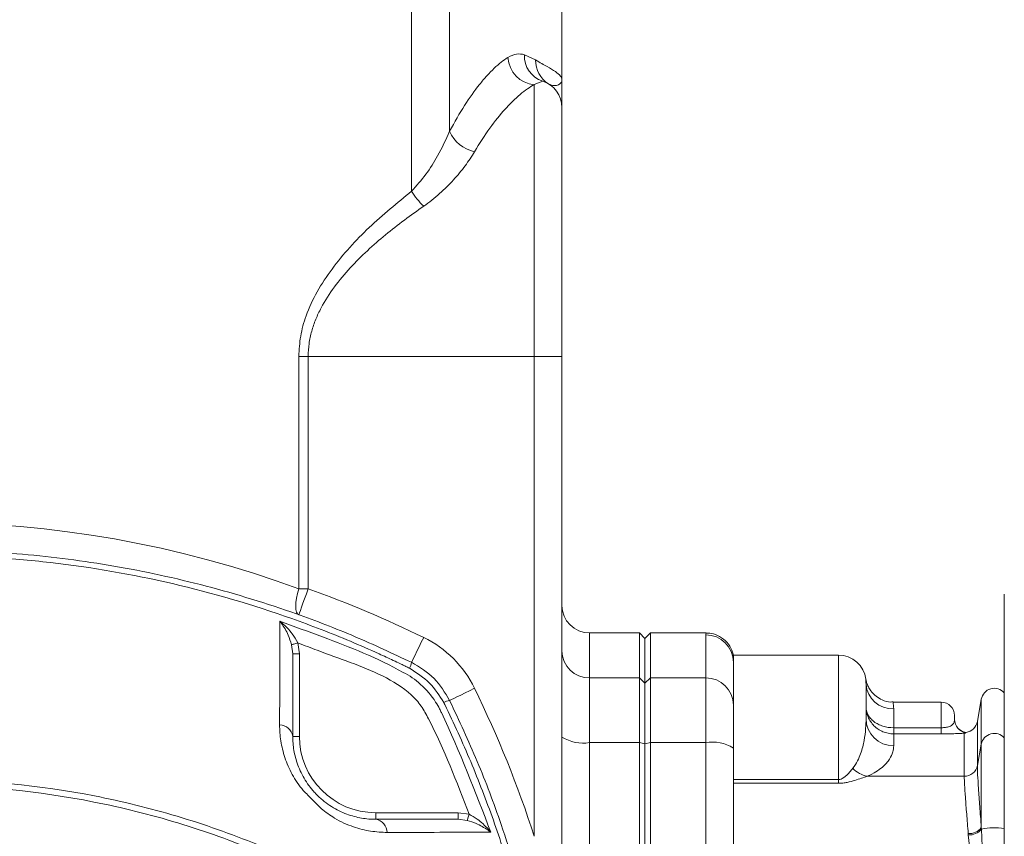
# Model space of a CAD drawing. Header units: millimetres. Extents: x 197 to 1079, y -127 to 860.
# Tile 5 of 28: x 372 to 461, y -3 to 71. Entities that reach past the tile are written whole.
import ezdxf

# ---------------------------------------------------------------- set-up
doc = ezdxf.new("R2010")
doc.units = ezdxf.units.MM

msp = doc.modelspace()

# ---------------------------------------------------------------- linework, layer by layer
at = {"color": 7, "linetype": 'Continuous', "lineweight": 15}
for p, q in [((407.245, 74.612), (407.245, 55.043)), ((410.691, 74.612), (410.691, 60.46)), ((420.843, 65.112), (420.843, 74.612)), ((417.443, 67.377), (418.465, 66.906)), ((419.101, 64.995), (418.343, 64.675)), ((418.343, 40.112), (418.343, 64.675)), ((419.625, 64.759), (419.319, 64.897)), ((420.843, 62.612), (420.843, 40.112)), ((397.055, 19.112), (397.055, 40.112)), ((397.055, 40.112), (397.898, 40.112)), ((397.898, 40.112), (397.898, 19.112)), ((418.343, 40.112), (397.898, 40.112)), ((420.843, 40.112), (418.343, 40.112)), ((418.343, -3.265), (418.343, 40.112)), ((420.843, 40.112), (420.843, -34.888)), ((397.055, 19.112), (397.898, 19.112)), ((460.843, -88.388), (460.843, 18.612)), ((427.843, 15.112), (423.343, 15.112)), ((428.343, 14.612), (427.843, 15.112)), ((427.843, 11.052), (427.843, 15.112)), ((428.843, 15.112), (428.343, 14.612)), ((428.343, 10.562), (428.343, 14.612)), ((433.87, 15.112), (428.843, 15.112)), ((428.843, 15.112), (428.843, 11.052)), ((433.843, 11.052), (433.843, 14.951)), ((396.502, 13.226), (396.401, 14.052)), ((396.963, 14.216), (397.102, 13.226)), ((396.502, 13.226), (397.102, 13.226)), ((397.102, 13.226), (397.102, 5.771)), ((445.843, 13.112), (436.343, 13.112)), ((436.343, 12.453), (436.343, 13.102)), ((436.343, 12.453), (436.343, 8.603)), ((423.343, 11.052), (423.343, 5.208)), ((423.343, 11.052), (427.843, 11.052)), ((427.843, 5.208), (427.843, 11.052)), ((428.343, 10.562), (427.843, 11.052)), ((428.843, 11.052), (428.343, 10.562)), ((428.843, 11.052), (428.843, 5.208)), ((433.843, 11.052), (428.843, 11.052)), ((433.843, 5.208), (433.843, 11.052)), ((428.343, 5.108), (428.343, 10.562)), ((448.343, 10.474), (448.343, 7.385)), ((458.762, 9.121), (458.406, 7.104)), ((436.343, 8.603), (436.343, 4.707)), ((455.143, 8.862), (450.799, 8.862)), ((450.843, 8.27), (450.843, 6.548)), ((456.343, 7.662), (456.343, 7.301)), ((450.843, 6.548), (450.843, 5.994)), ((450.843, 6.548), (455.143, 6.548)), ((455.143, 6.548), (455.143, 5.994)), ((396.502, 5.771), (397.102, 5.771)), ((450.843, 5.994), (450.843, 4.911)), ((455.143, 5.994), (450.843, 5.994)), ((457.224, 2.167), (457.224, 6.054)), ((457.384, 6.112), (457.384, 6.123)), ((423.343, 5.208), (423.343, -34.888)), ((423.343, 5.208), (427.843, 5.208)), ((427.843, -74.983), (427.843, 5.208)), ((428.343, 5.108), (427.843, 5.208)), ((428.843, 5.208), (428.343, 5.108)), ((428.343, -74.883), (428.343, 5.108)), ((428.843, 5.208), (428.843, -74.983)), ((433.843, 5.208), (428.843, 5.208)), ((433.843, -26.86), (433.843, 5.208)), ((436.343, 4.707), (436.343, -26.96)), ((458.406, 3.124), (458.762, 5.071)), ((458.762, 5.071), (458.762, -2.478)), ((436.343, 1.871), (445.843, 1.871)), ((445.843, 1.525), (445.843, 1.871)), ((457.224, 2.167), (448.447, 2.167)), ((445.843, 1.525), (436.343, 1.525)), ((404.002, -1.729), (404.002, -1.129)), ((404.002, -1.129), (411.457, -1.129)), ((411.457, -1.729), (411.457, -1.129)), ((411.457, -1.129), (412.447, -1.268)), ((412.283, -1.83), (411.457, -1.729)), ((458.762, -2.478), (458.767, -2.612)), ((458.767, -2.612), (458.882, -4.968)), ((457.59, -3.138), (457.58, -3.017)), ((457.82, -5.223), (457.59, -3.138))]:
    msp.add_line(p, q, dxfattribs=at)
at = {"color": 8, "linetype": 'Continuous', "lineweight": 15}
for p, q in [((423.343, 15.112), (423.343, 11.052)), ((445.843, 1.871), (445.843, 13.112)), ((458.762, 9.121), (458.762, 5.071)), ((455.143, 6.548), (455.143, 8.862)), ((458.406, 7.104), (458.406, 3.124))]:
    msp.add_line(p, q, dxfattribs=at)
at = {"color": 7, "linetype": 'Continuous', "lineweight": 15, "flags": 128}
for points in [[(397.055, 19.112), (396.933, 18.683), (396.842, 18.268), (396.787, 17.882), (396.768, 17.535), (396.787, 17.241), (396.842, 17.009), (396.933, 16.846), (397.055, 16.759)], [(397.898, 19.112), (397.733, 18.653), (397.575, 18.212), (397.429, 17.805), (397.302, 17.448), (397.197, 17.155), (397.119, 16.938), (397.071, 16.804), (397.055, 16.759)], [(408.343, 14.706), (408.129, 14.268), (407.923, 13.847), (407.733, 13.458), (407.567, 13.118), (407.43, 12.839), (407.329, 12.631), (407.266, 12.503), (407.245, 12.46)], [(396.401, 14.052), (396.43, 14.061), (396.474, 14.074), (396.532, 14.091), (396.603, 14.111), (396.684, 14.135), (396.772, 14.16), (396.866, 14.188), (396.963, 14.216)], [(412.937, 10.112), (412.499, 9.898), (412.078, 9.692), (411.689, 9.502), (411.349, 9.336), (411.07, 9.199), (410.862, 9.098), (410.734, 9.035), (410.691, 9.014)], [(412.283, -1.83), (412.291, -1.801), (412.304, -1.757), (412.321, -1.698), (412.342, -1.628), (412.365, -1.547), (412.391, -1.459), (412.418, -1.365), (412.447, -1.268)]]:
    msp.add_lwpolyline(points, dxfattribs=at)
at = {"color": 7, "linetype": 'Continuous', "lineweight": 15}
for centre, radius, start, end in [((418.556, 67.26), 2.594, 182.85309, 265.29366), ((419.862, 67.292), 2.42, 177.9871, 251.66414), ((420.872, 66.819), 2.408, 177.9346, 238.80669), ((418.343, 62.612), 2.5, 360, 72.36031), ((413.626, 61.735), 3.2, 203.48357, 257.57247), ((412.875, 58.473), 6.592, 211.35172, 226.56773), ((363.343, -77.388), 102.5, 63.95872, 70.29879), ((423.343, 17.612), 2.5, 180, 270), ((403.953, 5.722), 10, 26.04128, 63.95872), ((433.844, 12.452), 2.499, 0.02311, 90.02301), ((423.318, 13.527), 2.475, 180.59347, 270.5816), ((445.843, 10.612), 2.5, 7.20578, 90), ((405.362, 12.827), 1.919, 331.86528, 348.96892), ((433.868, 8.577), 2.475, 0.59364, 90.58134), ((320.843, -34.888), 102.5, 17.96975, 26.04128), ((450.704, 10.632), 2.366, 183.82707, 273.37329), ((459.943, 8.912), 1.2, 41.40962, 170), ((411.066, 7.114), 1.937, 101.17602, 118.11789), ((455.143, 7.662), 1.2, 360, 90), ((450.83, 7.398), 2.487, 180.30643, 270.30305), ((457.543, 7.312), 1.2, 180, 262.35829), ((457.543, 7.301), 1.2, 180.00215, 262.36151), ((395.259, 5.56), 1.261, 9.61861, 87.41598), ((457.224, 7.312), 1.2, 277.64171, 350), ((404.002, 5.771), 6.9, 180, 270), ((422.743, 8.701), 3.545, 237.58393, 279.74361), ((434.443, 1.714), 3.545, 57.58403, 99.7435), ((448.876, 4.478), 2.35, 222.57352, 259.50084), ((457.24, 3.356), 1.189, 269.23882, 348.77183), ((403.791, -2.972), 1.261, 2.58373, 80.38178), ((457.683, -1.679), 1.342, 265.58343, 323.47275), ((457.674, -1.747), 1.394, 266.53341, 321.60672)]:
    msp.add_arc(centre, radius, start, end, dxfattribs=at)
at = {"color": 8, "linetype": 'Continuous', "lineweight": 15}
for centre, radius, start, end in [((459.947, 4.819), 1.212, 42.36819, 168.00106), ((460.001, -9.096), 6.6, 82.66883, 100.7799)]:
    msp.add_arc(centre, radius, start, end, dxfattribs=at)
at = {"color": 7, "linetype": 'Continuous', "lineweight": 15}
msp.add_ellipse((363.343, -77.388), major_axis=(0, 102.5), ratio=0.97561, start_param=5.939334, end_param=6.627036, dxfattribs=at)
for points, knots in [([(410.691, 60.46), (411.136, 61.309), (411.587, 62.084), (412.488, 63.493), (412.939, 64.127), (413.611, 64.971), (413.834, 65.235), (414.278, 65.725), (414.498, 65.951), (415.146, 66.564), (415.564, 66.89), (415.965, 67.131)], [0, 0, 0, 0, 0.25, 0.25, 0.5, 0.5, 0.625, 0.625, 0.75, 0.75, 1, 1, 1, 1]), ([(418.465, 66.906), (418.858, 66.665), (419.204, 66.479), (419.798, 66.143), (420.047, 65.997), (420.445, 65.723), (420.594, 65.596), (420.793, 65.35), (420.843, 65.231), (420.843, 65.112)], [0, 0, 0, 0, 0.25, 0.25, 0.5, 0.5, 0.75, 0.75, 1, 1, 1, 1]), ([(419.625, 64.759), (419.82, 64.642), (419.996, 64.601), (420.301, 64.588), (420.429, 64.619), (420.738, 64.767), (420.843, 64.941), (420.843, 65.112)], [0, 0, 0, 0, 0.25, 0.25, 0.5, 0.5, 1, 1, 1, 1]), ([(420.843, 62.612), (420.843, 62.612), (420.843, 62.712), (420.843, 63.015), (420.843, 63.221), (420.843, 63.693), (420.843, 63.96), (420.843, 64.382), (420.843, 64.526), (420.843, 64.817), (420.843, 64.965), (420.843, 65.112)], [0, 0, 0, 0, 0.25, 0.25, 0.5, 0.5, 0.75, 0.75, 0.875, 0.875, 1, 1, 1, 1]), ([(418.343, 64.675), (417.933, 64.457), (417.505, 64.161), (416.843, 63.605), (416.618, 63.4), (416.164, 62.956), (415.935, 62.717), (415.247, 61.95), (414.784, 61.374), (413.859, 60.092), (413.396, 59.386), (412.937, 58.61)], [0, 0, 0, 0, 0.25, 0.25, 0.375, 0.375, 0.5, 0.5, 0.75, 0.75, 1, 1, 1, 1]), ([(407.245, 55.043), (407.691, 55.547), (408.595, 56.568), (409.767, 58.429), (410.354, 59.719), (410.691, 60.46)], [0, 0, 0, 0, 0.293805, 0.594826, 1, 1, 1, 1]), ([(412.937, 58.61), (412.689, 58.19), (412.403, 57.765), (411.765, 56.913), (411.41, 56.482), (410.643, 55.64), (410.231, 55.227), (409.342, 54.429), (408.865, 54.044), (408.343, 53.685)], [0, 0, 0, 0, 0.25, 0.25, 0.5, 0.5, 0.75, 0.75, 1, 1, 1, 1]), ([(397.055, 40.112), (397.088, 40.725), (397.154, 41.973), (397.721, 43.957), (398.677, 46.005), (400.515, 48.772), (403.375, 51.892), (405.944, 53.984), (407.245, 55.043)], [0, 0, 0, 0, 0.095359, 0.194102, 0.32059, 0.450448, 0.721853, 1, 1, 1, 1]), ([(408.343, 53.685), (407.162, 52.875), (406.007, 52.019), (403.775, 50.18), (402.697, 49.199), (401.194, 47.566), (400.71, 46.991), (399.823, 45.791), (399.417, 45.163), (398.89, 44.164), (398.729, 43.822), (398.44, 43.112), (398.315, 42.751), (398.112, 42.018), (398.033, 41.645), (397.926, 40.887), (397.898, 40.5), (397.898, 40.112)], [0, 0, 0, 0, 0.25, 0.25, 0.5, 0.5, 0.625, 0.625, 0.75, 0.75, 0.8125, 0.8125, 0.875, 0.875, 0.9375, 0.9375, 1, 1, 1, 1]), ([(319.441, 12.46), (321.271, 13.315), (324.937, 15.027), (331.321, 17.432), (338.574, 19.616), (346.794, 21.354), (355.211, 22.402), (363.687, 22.731), (372.079, 22.345), (380.41, 21.266), (388.7, 19.471), (395.951, 17.231), (402.129, 14.857), (405.538, 13.26), (407.245, 12.46)], [0, 0, 0, 0, 0.066645, 0.133536, 0.224987, 0.316439, 0.410547, 0.504656, 0.596106, 0.687556, 0.781663, 0.87577, 0.937786, 1, 1, 1, 1]), ([(406.874, 12.017), (406.822, 12.044), (406.768, 12.069), (406.662, 12.121), (406.502, 12.198), (406.129, 12.378), (405.382, 12.733), (403.881, 13.428), (402.583, 13.996), (399.97, 15.094), (398.207, 15.777), (392.86, 17.675), (389.257, 18.727), (381.979, 20.415), (378.304, 21.052), (372.735, 21.695), (370.869, 21.856), (368.057, 22.019), (367.117, 22.06), (365.233, 22.114), (364.287, 22.128), (359.559, 22.128), (355.814, 21.909), (348.392, 21.054), (344.717, 20.417), (339.255, 19.151), (337.444, 18.676), (333.838, 17.622), (332.042, 17.042), (328.477, 15.776), (326.715, 15.093), (324.103, 13.995), (323.238, 13.617), (321.517, 12.836), (320.661, 12.432), (319.812, 12.017)], [0, 0, 0, 0, 0.001953, 0.001953, 0.003906, 0.007813, 0.015625, 0.03125, 0.0625, 0.0625, 0.125, 0.125, 0.25, 0.25, 0.375, 0.375, 0.4375, 0.4375, 0.46875, 0.46875, 0.5, 0.5, 0.625, 0.625, 0.75, 0.75, 0.8125, 0.8125, 0.875, 0.875, 0.9375, 0.9375, 0.96875, 0.96875, 1, 1, 1, 1]), ([(395.316, 6.82), (395.32, 8.53), (395.324, 10.167), (395.327, 13.291), (395.328, 14.779), (395.327, 16.184)], [0, 0, 0, 0, 0.5, 0.5, 1, 1, 1, 1]), ([(395.327, 16.184), (396.617, 15.71), (400.394, 14.321), (404.177, 12.862), (406.48, 11.546), (406.48, 11.546)], [0, 0, 0, 0, 0.341524, 0.999995, 1, 1, 1, 1]), ([(396.401, 14.052), (396.304, 14.35), (396.067, 15.08), (395.657, 15.746), (395.38, 16.116), (395.328, 16.182), (395.327, 16.184)], [0, 0, 0, 0, 0.3595666, 0.8829606, 0.9964519, 1, 1, 1, 1]), ([(395.327, 16.184), (395.329, 16.182), (395.403, 16.123), (395.805, 15.788), (396.412, 15.181), (396.804, 14.495), (396.963, 14.216)], [0, 0, 0, 0, 0.003542, 0.117049, 0.640533, 1, 1, 1, 1]), ([(436.338, 13.014), (436.334, 13.071), (436.314, 13.388), (436.035, 13.963), (435.486, 14.602), (434.774, 14.984), (434.201, 15.126), (433.924, 15.102), (433.868, 15.098)], [0, 0, 0, 0, 0.049869, 0.277997, 0.514465, 0.749358, 0.949116, 1, 1, 1, 1]), ([(412.447, -1.268), (411.329, 1.65), (410.05, 4.986), (408.151, 8.54), (406.847, 9.987), (404.637, 11.316), (401.707, 12.469), (399.122, 13.385), (397.549, 13.99), (396.963, 14.216)], [0, 0, 0, 0, 0.400667, 0.458027, 0.51511, 0.648256, 0.783726, 0.919405, 1, 1, 1, 1]), ([(396.502, 13.226), (396.502, 12.078), (396.502, 10.881), (396.502, 8.395), (396.502, 7.106), (396.502, 5.771)], [0, 0, 0, 0, 0.5, 0.5, 1, 1, 1, 1]), ([(407.054, 11.923), (406.994, 11.954), (406.934, 11.986), (406.874, 12.017), (406.874, 12.017), (406.874, 12.017), (406.874, 12.017)], [0, 0, 0, 0, 0.0002029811, 0.0002029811, 0.0002029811, 0.0002030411, 0.0002030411, 0.0002030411, 0.0002030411]), ([(410.154, 8.822), (409.759, 9.446), (408.958, 10.711), (407.694, 11.515), (407.054, 11.923)], [0, 0, 0, 0, 0.493126, 1, 1, 1, 1]), ([(407.245, 12.46), (407.972, 12.023), (409.408, 11.16), (410.267, 9.724), (410.691, 9.014)], [0, 0, 0, 0, 0.506375, 1, 1, 1, 1]), ([(406.48, 11.546), (406.48, 11.546), (407.059, 11.276), (408.166, 10.485), (409.195, 9.273), (409.676, 8.465), (409.777, 8.249), (409.777, 8.249)], [0, 0, 0, 0, 0.000013, 0.405324, 0.848675, 0.999987, 1, 1, 1, 1]), ([(450.791, 8.89), (450.715, 8.882), (450.379, 8.843), (449.833, 9.024), (449.259, 9.351), (448.858, 9.745), (448.596, 10.134), (448.441, 10.48), (448.362, 10.74), (448.336, 10.88), (448.327, 10.927)], [0, 0, 0, 0, 0.066226, 0.289479, 0.474637, 0.633345, 0.767555, 0.876443, 0.957865, 1, 1, 1, 1]), ([(410.691, 9.014), (411.546, 7.185), (413.258, 3.518), (415.663, -2.865), (417.847, -10.118), (419.585, -18.338), (420.633, -26.755), (420.962, -35.231), (420.576, -43.623), (419.497, -51.954), (417.702, -60.245), (415.462, -67.495), (413.088, -73.674), (411.491, -77.082), (410.691, -78.789)], [0, 0, 0, 0, 0.066645, 0.133536, 0.224987, 0.316439, 0.410547, 0.504656, 0.596106, 0.687556, 0.781663, 0.87577, 0.937786, 1, 1, 1, 1]), ([(409.777, 8.249), (409.777, 8.249), (409.833, 8.138), (411.579, 4.509), (413.019, 0.744), (414.414, -2.904)], [0, 0, 0, 0, 0.000005, 0.030885, 1, 1, 1, 1]), ([(410.248, 8.643), (410.248, 8.643), (410.215, 8.702), (410.184, 8.762), (410.154, 8.822)], [0, 0, 0, 0, 0.000297, 1, 1, 1, 1]), ([(410.248, -78.419), (410.275, -78.366), (410.3, -78.312), (410.352, -78.206), (410.429, -78.046), (410.609, -77.674), (410.964, -76.927), (411.659, -75.425), (412.227, -74.127), (413.325, -71.515), (414.008, -69.751), (415.906, -64.404), (416.958, -60.802), (418.646, -53.523), (419.283, -49.848), (419.925, -44.279), (420.087, -42.414), (420.25, -39.601), (420.29, -38.662), (420.345, -36.777), (420.359, -35.832), (420.359, -31.104), (420.14, -27.358), (419.285, -19.937), (418.648, -16.261), (417.382, -10.8), (416.907, -8.988), (415.853, -5.382), (415.273, -3.586), (414.007, -0.021), (413.324, 1.74), (412.226, 4.352), (411.848, 5.218), (411.067, 6.938), (410.663, 7.795), (410.248, 8.643)], [0, 0, 0, 0, 0.001953, 0.001953, 0.003906, 0.007812, 0.015625, 0.03125, 0.0625, 0.0625, 0.125, 0.125, 0.25, 0.25, 0.375, 0.375, 0.4375, 0.4375, 0.46875, 0.46875, 0.5, 0.5, 0.625, 0.625, 0.75, 0.75, 0.8125, 0.8125, 0.875, 0.875, 0.9375, 0.9375, 0.96875, 0.96875, 1, 1, 1, 1]), ([(450.843, 5.994), (450.508, 5.994), (450.175, 6.062), (449.719, 6.252), (449.572, 6.331), (449.301, 6.513), (449.175, 6.617), (448.945, 6.848), (448.842, 6.974), (448.665, 7.24), (448.59, 7.381), (448.405, 7.827), (448.343, 8.141), (448.343, 8.461)], [0, 0, 0, 0, 0.25, 0.25, 0.375, 0.375, 0.5, 0.5, 0.625, 0.625, 0.75, 0.75, 1, 1, 1, 1]), ([(450.843, 6.548), (450.509, 6.548), (450.177, 6.597), (449.721, 6.737), (449.574, 6.796), (449.302, 6.932), (449.176, 7.01), (448.945, 7.186), (448.842, 7.283), (448.665, 7.489), (448.59, 7.599), (448.405, 7.951), (448.343, 8.201), (448.343, 8.461)], [0, 0, 0, 0, 0.25, 0.25, 0.375, 0.375, 0.5, 0.5, 0.625, 0.625, 0.75, 0.75, 1, 1, 1, 1]), ([(447.145, 2.888), (447.325, 3.111), (447.456, 3.333), (447.68, 3.771), (447.769, 3.986), (447.997, 4.62), (448.095, 5.021), (448.237, 5.778), (448.28, 6.133), (448.334, 6.796), (448.343, 7.103), (448.343, 7.385)], [0, 0, 0, 0, 0.125, 0.125, 0.25, 0.25, 0.5, 0.5, 0.75, 0.75, 1, 1, 1, 1]), ([(456.343, 7.301), (456.343, 7.243), (456.339, 7.173), (456.302, 7.024), (456.27, 6.944), (456.166, 6.827), (456.122, 6.788), (456.008, 6.716), (455.937, 6.681), (455.765, 6.621), (455.659, 6.595), (455.419, 6.559), (455.282, 6.548), (455.143, 6.548)], [0, 0, 0, 0, 0.25, 0.25, 0.5, 0.5, 0.625, 0.625, 0.75, 0.75, 0.875, 0.875, 1, 1, 1, 1]), ([(397.457, 0.863), (397.063, 1.335), (396.733, 1.826), (396.322, 2.576), (396.198, 2.829), (395.976, 3.339), (395.878, 3.595), (395.624, 4.357), (395.505, 4.858), (395.35, 5.849), (395.315, 6.34), (395.316, 6.82)], [0, 0, 0, 0, 0.25, 0.25, 0.375, 0.375, 0.5, 0.5, 0.75, 0.75, 1, 1, 1, 1]), ([(396.502, 5.771), (396.502, 5.359), (396.536, 4.934), (396.685, 4.068), (396.799, 3.626), (397.049, 2.949), (397.146, 2.719), (397.367, 2.266), (397.49, 2.041), (397.768, 1.593), (397.922, 1.371), (398.18, 1.04), (398.27, 0.932), (398.464, 0.711), (398.569, 0.598), (398.789, 0.377), (398.9, 0.272), (399.068, 0.122), (399.125, 0.073), (399.234, -0.019), (399.289, -0.064), (399.565, -0.282), (399.789, -0.44), (400.243, -0.725), (400.473, -0.852), (400.93, -1.076), (401.158, -1.173), (401.614, -1.343), (401.841, -1.415), (402.288, -1.534), (402.509, -1.582), (403.162, -1.695), (403.587, -1.729), (404.002, -1.729)], [0, 0, 0, 0, 0.125, 0.125, 0.25, 0.25, 0.3125, 0.3125, 0.375, 0.375, 0.4375, 0.4375, 0.46875, 0.46875, 0.5, 0.5, 0.53125, 0.53125, 0.546875, 0.546875, 0.5625, 0.5625, 0.625, 0.625, 0.6875, 0.6875, 0.75, 0.75, 0.8125, 0.8125, 0.875, 0.875, 1, 1, 1, 1]), ([(455.143, 5.994), (455.375, 5.994), (455.607, 5.996), (455.928, 6.001), (456.032, 6.003), (456.232, 6.008), (456.329, 6.011), (456.6, 6.02), (456.757, 6.027), (457.027, 6.04), (457.136, 6.048), (457.224, 6.054)], [0, 0, 0, 0, 0.25, 0.25, 0.375, 0.375, 0.5, 0.5, 0.75, 0.75, 1, 1, 1, 1]), ([(457.384, 6.112), (457.384, 6.107), (457.377, 6.1), (457.343, 6.084), (457.327, 6.078), (457.284, 6.066), (457.257, 6.06), (457.224, 6.054)], [0, 0, 0, 0, 0.5, 0.5, 0.75, 0.75, 1, 1, 1, 1]), ([(450.843, 4.911), (450.843, 4.744), (450.821, 4.559), (450.705, 4.156), (450.61, 3.938), (450.382, 3.588), (450.291, 3.467), (450.071, 3.218), (449.94, 3.089), (449.629, 2.827), (449.448, 2.695), (449.015, 2.43), (448.763, 2.297), (448.447, 2.167)], [0, 0, 0, 0, 0.25, 0.25, 0.5, 0.5, 0.625, 0.625, 0.75, 0.75, 0.875, 0.875, 1, 1, 1, 1]), ([(445.843, 1.871), (445.888, 1.874), (446.011, 1.882), (446.133, 1.932), (446.313, 2.027), (446.72, 2.348), (446.959, 2.651), (447.145, 2.888)], [0, 0, 0, 0, 0.052147, 0.143008, 0.171565, 0.351103, 1, 1, 1, 1]), ([(458.406, 3.124), (458.406, 3.022), (458.408, 2.901), (458.417, 2.622), (458.424, 2.464), (458.45, 1.941), (458.476, 1.527), (458.524, 0.808), (458.542, 0.55), (458.581, 0.009), (458.601, -0.273), (458.665, -1.156), (458.712, -1.792), (458.762, -2.478)], [0, 0, 0, 0, 0.125, 0.125, 0.25, 0.25, 0.5, 0.5, 0.625, 0.625, 0.75, 0.75, 1, 1, 1, 1]), ([(333.456, -3.982), (334.647, -3.497), (335.85, -3.042), (338.276, -2.19), (339.5, -1.794), (343.187, -0.698), (345.663, -0.091), (353.15, 1.368), (358.216, 1.861), (368.501, 1.859), (373.575, 1.364), (379.834, 0.14), (381.081, -0.135), (383.568, -0.748), (384.809, -1.085), (388.502, -2.188), (390.928, -3.042), (393.309, -4.013)], [0, 0, 0, 0, 0.0625, 0.0625, 0.125, 0.125, 0.25, 0.25, 0.5, 0.5, 0.75, 0.75, 0.8125, 0.8125, 0.875, 0.875, 1, 1, 1, 1]), ([(448.447, 2.167), (448.279, 2.11), (448.104, 2.049), (447.734, 1.92), (447.539, 1.853), (447.118, 1.723), (446.891, 1.658), (446.517, 1.584), (446.388, 1.563), (446.121, 1.533), (445.982, 1.525), (445.843, 1.525)], [0, 0, 0, 0, 0.25, 0.25, 0.5, 0.5, 0.75, 0.75, 0.875, 0.875, 1, 1, 1, 1]), ([(457.58, -3.017), (457.53, -2.384), (457.483, -1.795), (457.419, -0.978), (457.398, -0.716), (457.36, -0.216), (457.342, 0.023), (457.294, 0.689), (457.268, 1.073), (457.242, 1.557), (457.235, 1.704), (457.226, 1.962), (457.224, 2.073), (457.224, 2.167)], [0, 0, 0, 0, 0.25, 0.25, 0.375, 0.375, 0.5, 0.5, 0.75, 0.75, 0.875, 0.875, 1, 1, 1, 1]), ([(393.883, -5.604), (393.822, -5.454), (393.761, -5.303), (393.638, -5.003), (393.546, -4.864), (393.369, -4.698), (393.302, -4.648), (393.163, -4.566), (393.087, -4.535), (392.86, -4.443), (392.709, -4.381), (391.952, -4.078), (391.343, -3.843), (389.508, -3.16), (388.275, -2.736), (385.788, -1.949), (384.532, -1.586), (382.013, -0.924), (380.749, -0.626), (374.407, 0.708), (369.263, 1.27), (362.743, 1.329), (361.439, 1.308), (358.844, 1.202), (357.552, 1.116), (353.69, 0.766), (351.136, 0.406), (346.065, -0.564), (343.55, -1.175), (339.807, -2.283), (338.563, -2.685), (336.1, -3.55), (334.879, -4.013), (333.67, -4.506)], [0, 0, 0, 0, 0.007812, 0.007812, 0.015625, 0.015625, 0.019531, 0.019531, 0.023438, 0.023438, 0.03125, 0.03125, 0.0625, 0.0625, 0.125, 0.125, 0.1875, 0.1875, 0.25, 0.25, 0.5, 0.5, 0.5625, 0.5625, 0.625, 0.625, 0.75, 0.75, 0.875, 0.875, 0.9375, 0.9375, 1, 1, 1, 1]), ([(399.094, -0.774), (398.964, -0.635), (398.827, -0.502), (398.552, -0.232), (398.415, -0.095), (398.138, 0.181), (397.999, 0.321), (397.728, 0.596), (397.595, 0.733), (397.457, 0.863)], [0, 0, 0, 0, 0.25, 0.25, 0.5, 0.5, 0.75, 0.75, 1, 1, 1, 1]), ([(405.051, -2.915), (404.553, -2.894), (403.558, -2.853), (401.937, -2.442), (400.437, -1.77), (399.456, -1.075), (399.094, -0.774), (399.094, -0.774)], [0, 0, 0, 0, 0.257235, 0.51415, 0.795826, 0.999992, 1, 1, 1, 1]), ([(404.002, -1.729), (405.311, -1.729), (407.937, -1.729), (410.282, -1.729), (411.457, -1.729)], [0, 0, 0, 0, 0.498755, 1, 1, 1, 1]), ([(412.447, -1.268), (412.701, -1.411), (413.354, -1.779), (413.974, -2.379), (414.331, -2.799), (414.413, -2.902), (414.414, -2.904)], [0, 0, 0, 0, 0.3265702, 0.8379343, 0.9964628, 1, 1, 1, 1]), ([(414.414, -2.904), (414.412, -2.903), (414.322, -2.831), (413.927, -2.542), (413.25, -2.138), (412.554, -1.917), (412.283, -1.83)], [0, 0, 0, 0, 0.003547, 0.162049, 0.673326, 1, 1, 1, 1]), ([(414.414, -2.904), (414.007, -2.904), (412.388, -2.903), (409.355, -2.905), (406.488, -2.912), (405.051, -2.915)], [0, 0, 0, 0, 0.143619, 0.570573, 1, 1, 1, 1])]:
    msp.add_open_spline(points, degree=3, knots=knots, dxfattribs=at)
msp.add_open_spline([(415.965, 67.131), (416.498, 67.45), (416.991, 67.525), (417.443, 67.377)], degree=3, dxfattribs=at)
at = {"color": 8, "linetype": 'Continuous', "lineweight": 15}
for points, knots in [([(433.843, 14.951), (433.861, 15.018), (433.89, 15.126), (433.876, 15.072), (433.87, 15.052)], [0, 0, 0, 0, 0.623021, 1, 1, 1, 1]), ([(448.343, 10.474), (448.334, 10.664), (448.32, 10.97), (448.321, 10.939), (448.321, 10.927)], [0, 0, 0, 0, 0.618101, 1, 1, 1, 1]), ([(450.799, 8.792), (450.799, 8.806), (450.797, 8.84), (450.826, 8.489), (450.843, 8.27)], [0, 0, 0, 0, 0.375832, 1, 1, 1, 1])]:
    msp.add_open_spline(points, degree=3, knots=knots, dxfattribs=at)

doc.saveas('drawing.dxf')
